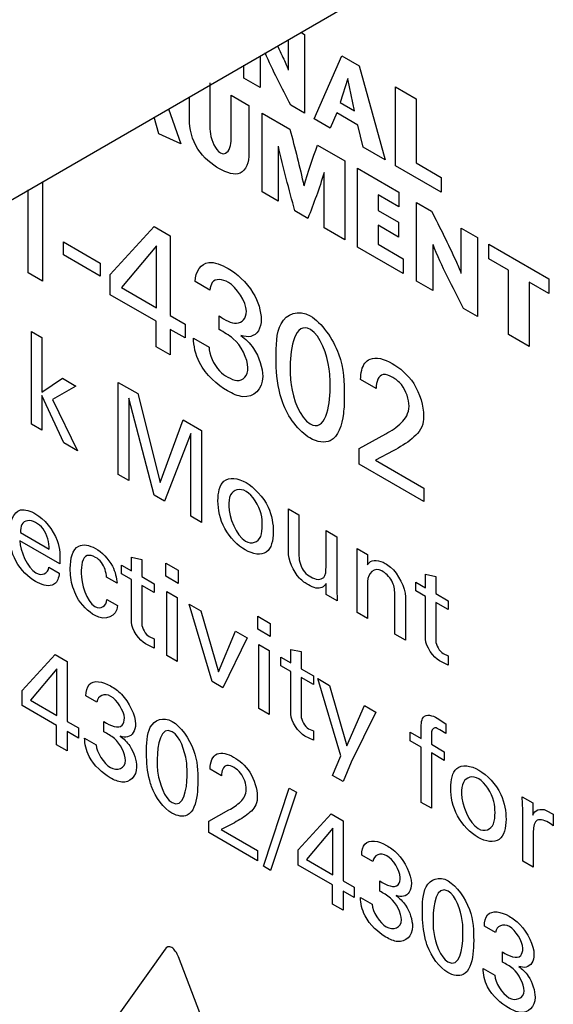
# Model space of a CAD drawing. Header units: inches. Extents: x 0 to 34, y 0 to 22.
# Tile 43 of 56: x 24.56 to 24.774, y 19.121 to 19.516. Entities that reach past the tile are written whole.
import ezdxf

# ---------------------------------------------------------------- set-up
doc = ezdxf.new("R2010")
doc.units = ezdxf.units.IN
doc.header["$LTSCALE"] = 1.87
doc.header["$MEASUREMENT"] = 0
doc.layers.get('0').update_dxf_attribs({"linetype": 'CONTINUOUS'})

msp = doc.modelspace()

# ---------------------------------------------------------------- linework, layer by layer
at = {"color": 7, "linetype": 'CONTINUOUS'}
msp.add_line((24.48769, 19.40398), (24.73094, 19.54443), dxfattribs=at)
at = {"color": 40, "linetype": 'CONTINUOUS'}
for p, q in [((24.67239, 19.51062), (24.67387, 19.50976)), ((24.67387, 19.50976), (24.67387, 19.47817)), ((24.66737, 19.49541), (24.66737, 19.50772)), ((24.656, 19.50116), (24.656, 19.48848)), ((24.67766, 19.47598), (24.6888, 19.50114)), ((24.6888, 19.50114), (24.69572, 19.49715)), ((24.64952, 19.49223), (24.64952, 19.49741)), ((24.69572, 19.49715), (24.70611, 19.45955)), ((24.63591, 19.49031), (24.63591, 19.47378)), ((24.656, 19.48848), (24.64952, 19.49223)), ((24.69114, 19.49203), (24.68814, 19.48247)), ((24.69388, 19.47916), (24.69123, 19.49198)), ((24.71029, 19.45714), (24.71029, 19.48873)), ((24.71029, 19.48873), (24.71854, 19.48397)), ((24.62766, 19.47575), (24.62766, 19.48479)), ((24.64443, 19.469), (24.64443, 19.48538)), ((24.64443, 19.48538), (24.65155, 19.48128)), ((24.65155, 19.48128), (24.65155, 19.46218)), ((24.67387, 19.47817), (24.66835, 19.48135)), ((24.68814, 19.48247), (24.69388, 19.47916)), ((24.71854, 19.48397), (24.71854, 19.45829)), ((24.6193, 19.47997), (24.6243, 19.46591)), ((24.65679, 19.44666), (24.65679, 19.47825)), ((24.65679, 19.47825), (24.66796, 19.4718)), ((24.68673, 19.47828), (24.68411, 19.47225)), ((24.69521, 19.47338), (24.68673, 19.47828)), ((24.61547, 19.46997), (24.61354, 19.47664)), ((24.68411, 19.47225), (24.67766, 19.47598)), ((24.69736, 19.46461), (24.69521, 19.47338)), ((24.6243, 19.46591), (24.61547, 19.46997)), ((24.66327, 19.46503), (24.66327, 19.44291)), ((24.67903, 19.46541), (24.68997, 19.45909)), ((24.70611, 19.45955), (24.69736, 19.46461)), ((24.68997, 19.45909), (24.68997, 19.4275)), ((24.72855, 19.44659), (24.71029, 19.45714)), ((24.71854, 19.45829), (24.72855, 19.45251)), ((24.68172, 19.43226), (24.68172, 19.45437)), ((24.69505, 19.42456), (24.69505, 19.45616)), ((24.69505, 19.45616), (24.71166, 19.44657)), ((24.56883, 19.45083), (24.56883, 19.41097)), ((24.72855, 19.45251), (24.72855, 19.44659)), ((24.56306, 19.4143), (24.56306, 19.44749)), ((24.66327, 19.44291), (24.65679, 19.44666)), ((24.7033, 19.44548), (24.7033, 19.43925)), ((24.71166, 19.44065), (24.7033, 19.44548)), ((24.71166, 19.44657), (24.71166, 19.44065)), ((24.71874, 19.41088), (24.71874, 19.44248)), ((24.71874, 19.44248), (24.72472, 19.43903)), ((24.67515, 19.43605), (24.66995, 19.43905)), ((24.7033, 19.43925), (24.71147, 19.43453)), ((24.71147, 19.43453), (24.71147, 19.42862)), ((24.59596, 19.4136), (24.61363, 19.43277)), ((24.61363, 19.43277), (24.61999, 19.4291)), ((24.68997, 19.4275), (24.68172, 19.43226)), ((24.7033, 19.43334), (24.7033, 19.42571)), ((24.71147, 19.42862), (24.7033, 19.43334)), ((24.7366, 19.41407), (24.7366, 19.43217)), ((24.7366, 19.43217), (24.74309, 19.42842)), ((24.57717, 19.42146), (24.57717, 19.42663)), ((24.57717, 19.42663), (24.59195, 19.41809)), ((24.61999, 19.4291), (24.61999, 19.39714)), ((24.7033, 19.42571), (24.71334, 19.41992)), ((24.72523, 19.42565), (24.72523, 19.40714)), ((24.74309, 19.42842), (24.74309, 19.39682)), ((24.74771, 19.41984), (24.74771, 19.42576)), ((24.74771, 19.42576), (24.77175, 19.41187)), ((24.61452, 19.42512), (24.60044, 19.40843)), ((24.61452, 19.4003), (24.61452, 19.42512)), ((24.71334, 19.414), (24.69505, 19.42456)), ((24.59195, 19.41292), (24.57717, 19.42146)), ((24.59195, 19.41809), (24.59195, 19.41292)), ((24.71334, 19.41992), (24.71334, 19.414)), ((24.7556, 19.41528), (24.74771, 19.41984)), ((24.56883, 19.41097), (24.56306, 19.4143)), ((24.7556, 19.3896), (24.7556, 19.41528)), ((24.59596, 19.4055), (24.59596, 19.4136)), ((24.63591, 19.40733), (24.62996, 19.41076)), ((24.72523, 19.40714), (24.71874, 19.41088)), ((24.76385, 19.41052), (24.76385, 19.38484)), ((24.77175, 19.40596), (24.76385, 19.41052)), ((24.77175, 19.41187), (24.77175, 19.40596)), ((24.60044, 19.40843), (24.61452, 19.4003)), ((24.61434, 19.39489), (24.59596, 19.4055)), ((24.74309, 19.39682), (24.73758, 19.40001)), ((24.61434, 19.38469), (24.61434, 19.39489)), ((24.61999, 19.39714), (24.62594, 19.3937)), ((24.63962, 19.39152), (24.63962, 19.39702)), ((24.56438, 19.35364), (24.56438, 19.39075)), ((24.56438, 19.39075), (24.56849, 19.38838)), ((24.61999, 19.39163), (24.61999, 19.38143)), ((24.62594, 19.3882), (24.61999, 19.39163)), ((24.62594, 19.3937), (24.62594, 19.3882)), ((24.56849, 19.38838), (24.56849, 19.36643)), ((24.62931, 19.38815), (24.63556, 19.38455)), ((24.76385, 19.38484), (24.7556, 19.3896)), ((24.61999, 19.38143), (24.61434, 19.38469)), ((24.56849, 19.36643), (24.5768, 19.3721)), ((24.5768, 19.3721), (24.58224, 19.36896)), ((24.59916, 19.33357), (24.59916, 19.37042)), ((24.59916, 19.37042), (24.60698, 19.3659)), ((24.7025, 19.368), (24.69631, 19.37157)), ((24.58224, 19.36896), (24.57287, 19.36349)), ((24.56849, 19.36511), (24.56849, 19.35127)), ((24.57738, 19.34614), (24.56849, 19.36511)), ((24.57287, 19.36349), (24.58282, 19.343)), ((24.60345, 19.36407), (24.60345, 19.33109)), ((24.61352, 19.32527), (24.60345, 19.36407)), ((24.60698, 19.3659), (24.616, 19.33033)), ((24.616, 19.33033), (24.62524, 19.35536)), ((24.62524, 19.35536), (24.63253, 19.35115)), ((24.56849, 19.35127), (24.56438, 19.35364)), ((24.63253, 19.35115), (24.63253, 19.31429)), ((24.6282, 19.34997), (24.61772, 19.32285)), ((24.6282, 19.3168), (24.6282, 19.34997)), ((24.69573, 19.34389), (24.70639, 19.34984)), ((24.58282, 19.343), (24.57738, 19.34614)), ((24.69573, 19.3377), (24.69573, 19.34389)), ((24.70939, 19.34301), (24.70226, 19.3393)), ((24.70226, 19.3393), (24.72164, 19.32811)), ((24.72164, 19.32274), (24.69573, 19.3377)), ((24.60345, 19.33109), (24.59916, 19.33357)), ((24.72164, 19.32811), (24.72164, 19.32274)), ((24.61772, 19.32285), (24.61352, 19.32527)), ((24.66733, 19.30262), (24.66733, 19.31983)), ((24.66733, 19.31983), (24.67158, 19.31738)), ((24.63253, 19.31429), (24.6282, 19.3168)), ((24.67158, 19.31738), (24.67158, 19.30089)), ((24.55996, 19.31027), (24.5715, 19.30361)), ((24.68245, 19.2966), (24.68245, 19.3111)), ((24.68245, 19.3111), (24.68674, 19.30862)), ((24.68674, 19.30862), (24.68674, 19.28779)), ((24.57574, 19.29779), (24.55979, 19.30701)), ((24.69491, 19.30094), (24.69486, 19.30393)), ((24.69486, 19.30393), (24.69902, 19.30153)), ((24.60446, 19.295), (24.60446, 19.30036)), ((24.60446, 19.30036), (24.60857, 19.29951)), ((24.60857, 19.29951), (24.60857, 19.29262)), ((24.69491, 19.27828), (24.69491, 19.30094)), ((24.69902, 19.30153), (24.69906, 19.29737)), ((24.57137, 19.29639), (24.57552, 19.29399)), ((24.60052, 19.29375), (24.60052, 19.29727)), ((24.60052, 19.29727), (24.60446, 19.295)), ((24.61824, 19.29281), (24.61824, 19.29806)), ((24.61824, 19.29806), (24.62324, 19.29518)), ((24.59868, 19.29001), (24.59448, 19.29244)), ((24.60446, 19.29147), (24.60052, 19.29375)), ((24.60857, 19.29262), (24.61352, 19.28976)), ((24.62324, 19.28992), (24.61824, 19.29281)), ((24.62324, 19.29518), (24.62324, 19.28992)), ((24.7223, 19.28819), (24.7223, 19.29355)), ((24.7223, 19.29355), (24.72641, 19.29271)), ((24.72641, 19.29271), (24.72641, 19.28581)), ((24.60446, 19.27437), (24.60446, 19.29147)), ((24.60857, 19.2891), (24.60857, 19.27374)), ((24.61352, 19.28624), (24.60857, 19.2891)), ((24.61352, 19.28976), (24.61352, 19.28624)), ((24.68254, 19.28542), (24.68245, 19.28986)), ((24.68674, 19.28779), (24.68687, 19.28292)), ((24.69906, 19.29063), (24.69906, 19.27588)), ((24.71837, 19.28694), (24.71837, 19.29046)), ((24.71837, 19.29046), (24.7223, 19.28819)), ((24.61868, 19.26106), (24.61868, 19.28668)), ((24.61868, 19.28668), (24.62284, 19.28428)), ((24.62284, 19.28428), (24.62284, 19.25866)), ((24.68687, 19.28292), (24.68254, 19.28542)), ((24.70998, 19.26958), (24.70998, 19.28586)), ((24.71423, 19.28453), (24.71423, 19.26713)), ((24.7223, 19.28467), (24.71837, 19.28694)), ((24.7223, 19.26757), (24.7223, 19.28467)), ((24.72641, 19.28581), (24.73136, 19.28296)), ((24.59466, 19.28346), (24.59885, 19.28103)), ((24.63685, 19.25057), (24.62757, 19.28155)), ((24.62757, 19.28155), (24.63221, 19.27887)), ((24.72641, 19.28229), (24.72641, 19.26693)), ((24.73136, 19.27943), (24.72641, 19.28229)), ((24.73136, 19.28296), (24.73136, 19.27943)), ((24.63221, 19.27887), (24.63928, 19.25447)), ((24.65509, 19.27153), (24.65509, 19.27679)), ((24.65509, 19.27679), (24.66009, 19.2739)), ((24.69906, 19.27588), (24.69491, 19.27828)), ((24.66009, 19.2739), (24.66009, 19.26864)), ((24.61153, 19.26861), (24.61352, 19.26771)), ((24.63928, 19.25447), (24.64618, 19.27081)), ((24.65077, 19.26815), (24.64105, 19.24814)), ((24.64618, 19.27081), (24.65077, 19.26815)), ((24.66009, 19.26864), (24.65509, 19.27153)), ((24.71423, 19.26713), (24.70998, 19.26958)), ((24.61352, 19.26399), (24.61007, 19.26567)), ((24.61352, 19.26771), (24.61352, 19.26399)), ((24.65554, 19.23978), (24.65554, 19.2654)), ((24.65554, 19.2654), (24.65969, 19.263)), ((24.56069, 19.24704), (24.57395, 19.26143)), ((24.57395, 19.26143), (24.57872, 19.25867)), ((24.62284, 19.25866), (24.61868, 19.26106)), ((24.65969, 19.263), (24.65969, 19.23738)), ((24.66437, 19.25688), (24.66437, 19.2604)), ((24.66437, 19.2604), (24.66831, 19.25813)), ((24.66831, 19.25813), (24.66831, 19.26349)), ((24.66831, 19.26349), (24.67242, 19.26265)), ((24.67242, 19.26265), (24.67242, 19.25576)), ((24.72937, 19.2618), (24.73136, 19.26091)), ((24.73136, 19.26091), (24.73136, 19.25718)), ((24.57872, 19.25867), (24.57872, 19.23468)), ((24.66831, 19.25461), (24.66437, 19.25688)), ((24.73136, 19.25718), (24.72792, 19.25886)), ((24.57462, 19.25569), (24.56405, 19.24316)), ((24.57462, 19.23706), (24.57462, 19.25569)), ((24.66831, 19.23751), (24.66831, 19.25461)), ((24.67242, 19.25576), (24.67737, 19.2529)), ((24.67242, 19.25224), (24.67242, 19.23687)), ((24.67737, 19.24938), (24.67242, 19.25224)), ((24.67737, 19.2529), (24.67737, 19.24938)), ((24.64105, 19.24814), (24.63685, 19.25057)), ((24.68837, 19.22092), (24.67913, 19.25178)), ((24.67913, 19.25178), (24.68382, 19.24907)), ((24.68382, 19.24907), (24.69076, 19.22485)), ((24.56069, 19.24096), (24.56069, 19.24704)), ((24.59065, 19.24235), (24.58618, 19.24492)), ((24.57448, 19.233), (24.56069, 19.24096)), ((24.56405, 19.24316), (24.57462, 19.23706)), ((24.69076, 19.22485), (24.69783, 19.24098)), ((24.69783, 19.24098), (24.70234, 19.23838)), ((24.65969, 19.23738), (24.65554, 19.23978)), ((24.70234, 19.23838), (24.69248, 19.21829)), ((24.57448, 19.22534), (24.57448, 19.233)), ((24.57872, 19.23468), (24.58319, 19.2321)), ((24.59343, 19.23048), (24.59343, 19.23461)), ((24.72703, 19.23596), (24.73044, 19.23364)), ((24.73044, 19.23364), (24.73044, 19.22981)), ((24.57872, 19.23055), (24.57872, 19.22289)), ((24.58319, 19.22797), (24.57872, 19.23055)), ((24.58319, 19.2321), (24.58319, 19.22797)), ((24.67737, 19.22712), (24.67392, 19.22881)), ((24.67538, 19.23174), (24.67737, 19.23085)), ((24.67737, 19.23085), (24.67737, 19.22712)), ((24.71616, 19.22693), (24.71616, 19.2304)), ((24.71616, 19.2304), (24.72053, 19.22787)), ((24.72053, 19.22787), (24.72053, 19.23078)), ((24.72465, 19.22953), (24.72465, 19.2255)), ((24.73044, 19.22981), (24.72801, 19.23132)), ((24.57872, 19.22289), (24.57448, 19.22534)), ((24.5857, 19.22795), (24.59038, 19.22525)), ((24.72053, 19.2244), (24.71616, 19.22693)), ((24.72465, 19.2255), (24.72982, 19.22251)), ((24.68501, 19.21306), (24.68837, 19.22092)), ((24.72053, 19.20225), (24.72053, 19.2244)), ((24.72465, 19.22203), (24.72465, 19.19988)), ((24.72982, 19.21904), (24.72465, 19.22203)), ((24.72982, 19.22251), (24.72982, 19.21904)), ((24.69248, 19.21829), (24.6893, 19.21059)), ((24.64058, 19.21285), (24.63594, 19.21553)), ((24.6893, 19.21059), (24.68501, 19.21306)), ((24.65732, 19.17669), (24.66767, 19.20793)), ((24.67054, 19.20627), (24.66024, 19.17501)), ((24.66767, 19.20793), (24.67054, 19.20627)), ((24.72465, 19.19988), (24.72053, 19.20225)), ((24.76105, 19.20448), (24.76525, 19.20205)), ((24.76127, 19.19915), (24.76105, 19.20448)), ((24.76525, 19.20205), (24.76534, 19.19705)), ((24.6355, 19.19476), (24.6435, 19.19922)), ((24.67124, 19.18321), (24.68451, 19.1976)), ((24.68451, 19.1976), (24.68928, 19.19484)), ((24.76127, 19.17873), (24.76127, 19.19915)), ((24.77065, 19.19904), (24.77352, 19.19749)), ((24.77352, 19.19749), (24.77352, 19.19279)), ((24.6355, 19.19011), (24.6355, 19.19476)), ((24.64575, 19.19409), (24.6404, 19.19131)), ((24.68928, 19.19484), (24.68928, 19.17085)), ((24.77272, 19.19345), (24.77153, 19.19419)), ((24.77352, 19.19279), (24.77272, 19.19345)), ((24.65495, 19.17888), (24.6355, 19.19011)), ((24.6404, 19.19131), (24.65495, 19.18292)), ((24.68517, 19.19186), (24.6746, 19.17932)), ((24.68517, 19.17322), (24.68517, 19.19186)), ((24.76547, 19.18993), (24.76547, 19.1763)), ((24.65495, 19.18292), (24.65495, 19.17888)), ((24.67124, 19.17713), (24.67124, 19.18321)), ((24.6746, 19.17932), (24.68517, 19.17322)), ((24.7012, 19.17851), (24.69674, 19.18109)), ((24.76547, 19.1763), (24.76127, 19.17873)), ((24.66024, 19.17501), (24.65732, 19.17669)), ((24.68504, 19.16917), (24.67124, 19.17713)), ((24.68928, 19.17085), (24.69374, 19.16827)), ((24.70399, 19.16664), (24.70399, 19.17078)), ((24.68504, 19.16151), (24.68504, 19.16917)), ((24.68928, 19.16672), (24.68928, 19.15906)), ((24.69374, 19.16414), (24.68928, 19.16672)), ((24.69374, 19.16827), (24.69374, 19.16414)), ((24.68928, 19.15906), (24.68504, 19.16151)), ((24.69625, 19.16412), (24.70094, 19.16141)), ((24.75034, 19.15014), (24.74588, 19.15272)), ((24.61792, 19.14351), (24.57132, 19.0779)), ((24.75312, 19.13828), (24.75312, 19.14241)), ((24.64784, 19.07622), (24.62326, 19.14041)), ((24.74539, 19.13575), (24.75007, 19.13304))]:
    msp.add_line(p, q, dxfattribs=at)
for points, knots in [([(24.66301, 19.5052), (24.66375, 19.50365), (24.66526, 19.50042), (24.66668, 19.49715), (24.6673, 19.49545)], [0, 0, 0, 0, 0.481804, 1, 1, 1, 1]), ([(24.63974, 19.45595), (24.63674, 19.45769), (24.62983, 19.46292), (24.62766, 19.47218), (24.62766, 19.47575)], [0, 0, 0, 0, 0.49315, 1, 1, 1, 1]), ([(24.63591, 19.47378), (24.63591, 19.47251), (24.63568, 19.46919), (24.63811, 19.46349), (24.64013, 19.46232)], [0, 0, 0, 0, 0.352575, 1, 1, 1, 1]), ([(24.64013, 19.46232), (24.64214, 19.46116), (24.64447, 19.46419), (24.64443, 19.46767), (24.64443, 19.469)], [0, 0, 0, 0, 0.636642, 1, 1, 1, 1]), ([(24.65155, 19.46218), (24.65155, 19.45856), (24.64928, 19.4521), (24.64263, 19.45429), (24.63974, 19.45595)], [0, 0, 0, 0, 0.521272, 1, 1, 1, 1]), ([(24.72472, 19.43903), (24.72802, 19.43244), (24.73223, 19.42422), (24.73591, 19.41581), (24.73652, 19.41411)], [0, 0, 0, 0, 0.799121, 1, 1, 1, 1]), ([(24.62996, 19.41076), (24.63009, 19.41486), (24.63393, 19.4203), (24.64052, 19.41752), (24.64316, 19.416)], [0, 0, 0, 0, 0.578779, 1, 1, 1, 1]), ([(24.64316, 19.416), (24.64667, 19.41397), (24.65359, 19.40807), (24.65647, 19.3988), (24.65647, 19.3956)], [0, 0, 0, 0, 0.559135, 1, 1, 1, 1]), ([(24.64333, 19.41046), (24.64091, 19.41185), (24.63687, 19.41216), (24.63602, 19.40852), (24.63591, 19.40733)], [0, 0, 0, 0, 0.68853, 1, 1, 1, 1]), ([(24.63962, 19.39702), (24.64196, 19.39544), (24.6471, 19.39239), (24.65052, 19.39609), (24.65052, 19.39889)], [0, 0, 0, 0, 0.491217, 1, 1, 1, 1]), ([(24.66243, 19.37991), (24.66243, 19.38501), (24.66235, 19.39606), (24.67127, 19.39984), (24.6761, 19.39705)], [0, 0, 0, 0, 0.477837, 1, 1, 1, 1]), ([(24.65647, 19.3956), (24.65647, 19.39213), (24.65397, 19.38808), (24.64972, 19.38877), (24.64834, 19.38921)], [0, 0, 0, 0, 0.679524, 1, 1, 1, 1]), ([(24.6761, 19.39705), (24.68064, 19.39442), (24.68972, 19.38141), (24.68976, 19.37039), (24.68976, 19.36522)], [0, 0, 0, 0, 0.504063, 1, 1, 1, 1]), ([(24.68405, 19.36791), (24.68405, 19.37049), (24.68427, 19.3772), (24.68028, 19.38919), (24.67615, 19.39157)], [0, 0, 0, 0, 0.35171, 1, 1, 1, 1]), ([(24.64834, 19.38921), (24.65012, 19.38788), (24.65488, 19.38338), (24.65705, 19.37612), (24.65705, 19.37275)], [0, 0, 0, 0, 0.381747, 1, 1, 1, 1]), ([(24.63556, 19.38455), (24.63552, 19.3817), (24.63825, 19.37557), (24.64193, 19.37318), (24.64304, 19.37254)], [0, 0, 0, 0, 0.691468, 1, 1, 1, 1]), ([(24.66508, 19.36226), (24.66471, 19.36334), (24.66283, 19.36949), (24.66243, 19.37538), (24.66243, 19.37991)], [0, 0, 0, 0, 0.175044, 1, 1, 1, 1]), ([(24.69631, 19.37157), (24.69638, 19.37413), (24.69704, 19.37776), (24.69928, 19.37939), (24.70008, 19.37973)], [0, 0, 0, 0, 0.68045, 1, 1, 1, 1]), ([(24.64304, 19.37254), (24.64428, 19.37183), (24.64828, 19.36994), (24.65116, 19.37315), (24.65116, 19.37622)], [0, 0, 0, 0, 0.318892, 1, 1, 1, 1]), ([(24.66809, 19.37698), (24.66809, 19.37454), (24.66794, 19.36789), (24.67191, 19.35614), (24.67604, 19.35376)], [0, 0, 0, 0, 0.339309, 1, 1, 1, 1]), ([(24.70892, 19.37803), (24.71193, 19.37628), (24.71889, 19.37052), (24.72152, 19.36087), (24.72152, 19.35701)], [0, 0, 0, 0, 0.474176, 1, 1, 1, 1]), ([(24.65705, 19.37275), (24.65705, 19.36755), (24.65168, 19.36281), (24.64502, 19.36582), (24.64292, 19.36704)], [0, 0, 0, 0, 0.681964, 1, 1, 1, 1]), ([(24.70915, 19.37239), (24.70785, 19.37314), (24.70397, 19.37472), (24.7025, 19.37063), (24.7025, 19.368)], [0, 0, 0, 0, 0.362698, 1, 1, 1, 1]), ([(24.71569, 19.36093), (24.71569, 19.36348), (24.71395, 19.36906), (24.71034, 19.3717), (24.70915, 19.37239)], [0, 0, 0, 0, 0.650828, 1, 1, 1, 1]), ([(24.68976, 19.36522), (24.68976, 19.36272), (24.68955, 19.35538), (24.68731, 19.34868), (24.68411, 19.34706)], [0, 0, 0, 0, 0.33023, 1, 1, 1, 1]), ([(24.72152, 19.35701), (24.72152, 19.35628), (24.72144, 19.35192), (24.71887, 19.34963), (24.71693, 19.3479)], [0, 0, 0, 0, 0.167651, 1, 1, 1, 1]), ([(24.63914, 19.32298), (24.63914, 19.3262), (24.64046, 19.33306), (24.64717, 19.33213), (24.65042, 19.33026)], [0, 0, 0, 0, 0.462483, 1, 1, 1, 1]), ([(24.65042, 19.32674), (24.64788, 19.3282), (24.64376, 19.327), (24.64347, 19.32246), (24.64347, 19.32079)], [0, 0, 0, 0, 0.636764, 1, 1, 1, 1]), ([(24.65042, 19.33026), (24.65364, 19.3284), (24.66014, 19.32155), (24.66129, 19.31357), (24.66129, 19.31055)], [0, 0, 0, 0, 0.552192, 1, 1, 1, 1]), ([(24.65687, 19.31326), (24.65687, 19.31468), (24.65675, 19.31914), (24.65297, 19.32526), (24.65042, 19.32674)], [0, 0, 0, 0, 0.324037, 1, 1, 1, 1]), ([(24.65006, 19.30331), (24.64711, 19.30501), (24.64067, 19.31133), (24.63914, 19.31965), (24.63914, 19.32298)], [0, 0, 0, 0, 0.505958, 1, 1, 1, 1]), ([(24.56602, 19.31433), (24.56387, 19.31557), (24.56036, 19.31506), (24.55998, 19.31148), (24.55996, 19.31027)], [0, 0, 0, 0, 0.671918, 1, 1, 1, 1]), ([(24.56611, 19.3177), (24.56939, 19.3158), (24.57602, 19.30794), (24.57581, 19.3007), (24.57574, 19.29779)], [0, 0, 0, 0, 0.563264, 1, 1, 1, 1]), ([(24.5715, 19.30361), (24.57155, 19.30602), (24.57045, 19.31115), (24.56706, 19.31373), (24.56602, 19.31433)], [0, 0, 0, 0, 0.669923, 1, 1, 1, 1]), ([(24.65015, 19.30683), (24.65272, 19.30534), (24.65668, 19.30708), (24.65687, 19.31162), (24.65687, 19.31326)], [0, 0, 0, 0, 0.644735, 1, 1, 1, 1]), ([(24.56598, 19.29072), (24.56319, 19.29233), (24.55682, 19.29835), (24.55568, 19.30644), (24.55568, 19.30979)], [0, 0, 0, 0, 0.489799, 1, 1, 1, 1]), ([(24.66129, 19.31055), (24.66129, 19.30715), (24.65968, 19.30051), (24.65311, 19.30155), (24.65006, 19.30331)], [0, 0, 0, 0, 0.491182, 1, 1, 1, 1]), ([(24.57993, 19.29588), (24.57993, 19.29975), (24.5815, 19.30637), (24.58763, 19.30528), (24.59001, 19.3039)], [0, 0, 0, 0, 0.58384, 1, 1, 1, 1]), ([(24.59006, 19.30035), (24.58889, 19.30102), (24.58491, 19.30197), (24.58431, 19.29698), (24.58431, 19.29402)], [0, 0, 0, 0, 0.312489, 1, 1, 1, 1]), ([(24.59448, 19.29244), (24.59435, 19.29426), (24.59337, 19.29794), (24.59087, 19.29988), (24.59006, 19.30035)], [0, 0, 0, 0, 0.650139, 1, 1, 1, 1]), ([(24.67538, 19.2893), (24.67418, 19.29), (24.67008, 19.29269), (24.66733, 19.29944), (24.66733, 19.30262)], [0, 0, 0, 0, 0.304085, 1, 1, 1, 1]), ([(24.67158, 19.30089), (24.67158, 19.29898), (24.67274, 19.29477), (24.67545, 19.29299), (24.67631, 19.29249)], [0, 0, 0, 0, 0.658511, 1, 1, 1, 1]), ([(24.69906, 19.29737), (24.69925, 19.29767), (24.70061, 19.2997), (24.70379, 19.29929), (24.70618, 19.29791)], [0, 0, 0, 0, 0.142171, 1, 1, 1, 1]), ([(24.58259, 19.28455), (24.58129, 19.28704), (24.58009, 19.29116), (24.57993, 19.29471), (24.57993, 19.29588)], [0, 0, 0, 0, 0.660871, 1, 1, 1, 1]), ([(24.70618, 19.29791), (24.70688, 19.2975), (24.71073, 19.29498), (24.71423, 19.28817), (24.71423, 19.28453)], [0, 0, 0, 0, 0.182491, 1, 1, 1, 1]), ([(24.57362, 19.28973), (24.57333, 19.28951), (24.57131, 19.28845), (24.5683, 19.28938), (24.56598, 19.29072)], [0, 0, 0, 0, 0.161989, 1, 1, 1, 1]), ([(24.68245, 19.28986), (24.68162, 19.28848), (24.67927, 19.28731), (24.67639, 19.28872), (24.67538, 19.2893)], [0, 0, 0, 0, 0.641821, 1, 1, 1, 1]), ([(24.58618, 19.24492), (24.58624, 19.2467), (24.58739, 19.25174), (24.59295, 19.25067), (24.59609, 19.24886)], [0, 0, 0, 0, 0.333057, 1, 1, 1, 1]), ([(24.59609, 19.24886), (24.59756, 19.248), (24.60223, 19.24486), (24.60608, 19.23717), (24.60608, 19.23354)], [0, 0, 0, 0, 0.319801, 1, 1, 1, 1]), ([(24.61053, 19.22178), (24.61053, 19.22561), (24.61047, 19.2339), (24.61716, 19.23674), (24.62079, 19.23464)], [0, 0, 0, 0, 0.477822, 1, 1, 1, 1]), ([(24.59343, 19.23461), (24.59599, 19.23288), (24.60065, 19.23096), (24.60161, 19.23483), (24.60161, 19.23602)], [0, 0, 0, 0, 0.714578, 1, 1, 1, 1]), ([(24.60608, 19.23354), (24.60608, 19.23094), (24.60421, 19.2279), (24.60102, 19.22841), (24.59998, 19.22874)], [0, 0, 0, 0, 0.679518, 1, 1, 1, 1]), ([(24.62079, 19.23464), (24.6242, 19.23267), (24.63102, 19.2229), (24.63104, 19.21463), (24.63104, 19.21075)], [0, 0, 0, 0, 0.504035, 1, 1, 1, 1]), ([(24.59998, 19.22874), (24.60132, 19.22775), (24.60489, 19.22437), (24.60652, 19.21892), (24.60652, 19.21639)], [0, 0, 0, 0, 0.381779, 1, 1, 1, 1]), ([(24.62676, 19.21277), (24.62676, 19.21471), (24.62692, 19.21975), (24.62393, 19.22874), (24.62083, 19.23053)], [0, 0, 0, 0, 0.351683, 1, 1, 1, 1]), ([(24.72801, 19.23132), (24.72735, 19.2317), (24.72542, 19.23285), (24.72465, 19.23079), (24.72465, 19.22953)], [0, 0, 0, 0, 0.37556, 1, 1, 1, 1]), ([(24.61252, 19.20853), (24.61224, 19.20934), (24.61083, 19.21396), (24.61053, 19.21838), (24.61053, 19.22178)], [0, 0, 0, 0, 0.175109, 1, 1, 1, 1]), ([(24.61478, 19.21958), (24.61478, 19.21775), (24.61466, 19.21276), (24.61765, 19.20394), (24.62074, 19.20215)], [0, 0, 0, 0, 0.339309, 1, 1, 1, 1]), ([(24.64558, 19.21614), (24.6446, 19.21671), (24.64169, 19.2179), (24.64058, 19.21483), (24.64058, 19.21285)], [0, 0, 0, 0, 0.362874, 1, 1, 1, 1]), ([(24.6454, 19.22038), (24.64766, 19.21908), (24.65289, 19.21474), (24.65486, 19.20751), (24.65486, 19.20461)], [0, 0, 0, 0, 0.474178, 1, 1, 1, 1]), ([(24.73242, 19.20789), (24.73242, 19.21111), (24.73373, 19.21797), (24.74045, 19.21704), (24.74369, 19.21517)], [0, 0, 0, 0, 0.462435, 1, 1, 1, 1]), ([(24.60652, 19.21639), (24.60652, 19.21249), (24.60249, 19.20893), (24.59749, 19.21119), (24.59591, 19.2121)], [0, 0, 0, 0, 0.68196, 1, 1, 1, 1]), ([(24.65048, 19.20754), (24.65048, 19.20946), (24.64918, 19.21365), (24.64647, 19.21563), (24.64558, 19.21614)], [0, 0, 0, 0, 0.650855, 1, 1, 1, 1]), ([(24.74369, 19.21164), (24.74116, 19.21311), (24.73703, 19.2119), (24.73675, 19.20736), (24.73675, 19.2057)], [0, 0, 0, 0, 0.636719, 1, 1, 1, 1]), ([(24.74369, 19.21517), (24.74692, 19.2133), (24.75341, 19.20646), (24.75457, 19.19848), (24.75457, 19.19546)], [0, 0, 0, 0, 0.552162, 1, 1, 1, 1]), ([(24.63104, 19.21075), (24.63104, 19.20888), (24.63088, 19.20336), (24.62921, 19.19834), (24.6268, 19.19712)], [0, 0, 0, 0, 0.330189, 1, 1, 1, 1]), ([(24.75015, 19.19817), (24.75015, 19.19958), (24.75003, 19.20404), (24.74625, 19.21017), (24.74369, 19.21164)], [0, 0, 0, 0, 0.324156, 1, 1, 1, 1]), ([(24.74334, 19.18821), (24.74038, 19.18992), (24.73395, 19.19624), (24.73242, 19.20456), (24.73242, 19.20789)], [0, 0, 0, 0, 0.505913, 1, 1, 1, 1]), ([(24.65486, 19.20461), (24.65486, 19.20406), (24.6548, 19.20079), (24.65287, 19.19906), (24.65141, 19.19777)], [0, 0, 0, 0, 0.167734, 1, 1, 1, 1]), ([(24.74343, 19.19174), (24.746, 19.19025), (24.74996, 19.19199), (24.75015, 19.19653), (24.75015, 19.19817)], [0, 0, 0, 0, 0.644662, 1, 1, 1, 1]), ([(24.75457, 19.19546), (24.75457, 19.19206), (24.75295, 19.18542), (24.74639, 19.18645), (24.74334, 19.18821)], [0, 0, 0, 0, 0.49117, 1, 1, 1, 1]), ([(24.77153, 19.19419), (24.76978, 19.1952), (24.76582, 19.19613), (24.76547, 19.19183), (24.76547, 19.18993)], [0, 0, 0, 0, 0.51511, 1, 1, 1, 1]), ([(24.69674, 19.18109), (24.69679, 19.18287), (24.69795, 19.18791), (24.7035, 19.18683), (24.70664, 19.18502)], [0, 0, 0, 0, 0.333047, 1, 1, 1, 1]), ([(24.70664, 19.18502), (24.70812, 19.18417), (24.71278, 19.18102), (24.71663, 19.17334), (24.71663, 19.16971)], [0, 0, 0, 0, 0.319812, 1, 1, 1, 1]), ([(24.70399, 19.17078), (24.70655, 19.16905), (24.71121, 19.16713), (24.71217, 19.171), (24.71217, 19.17218)], [0, 0, 0, 0, 0.714578, 1, 1, 1, 1]), ([(24.71663, 19.16971), (24.71663, 19.1671), (24.71476, 19.16407), (24.71157, 19.16458), (24.71053, 19.16491)], [0, 0, 0, 0, 0.679525, 1, 1, 1, 1]), ([(24.72109, 19.15795), (24.72109, 19.16178), (24.72102, 19.17007), (24.72772, 19.1729), (24.73134, 19.17081)], [0, 0, 0, 0, 0.477779, 1, 1, 1, 1]), ([(24.73134, 19.17081), (24.73476, 19.16884), (24.74157, 19.15907), (24.7416, 19.1508), (24.7416, 19.14692)], [0, 0, 0, 0, 0.503992, 1, 1, 1, 1]), ([(24.73731, 19.14894), (24.73731, 19.15088), (24.73748, 19.15592), (24.73449, 19.16491), (24.73139, 19.1667)], [0, 0, 0, 0, 0.351689, 1, 1, 1, 1]), ([(24.71053, 19.16491), (24.71187, 19.16392), (24.71544, 19.16054), (24.71707, 19.15509), (24.71707, 19.15256)], [0, 0, 0, 0, 0.381766, 1, 1, 1, 1]), ([(24.72308, 19.1447), (24.7228, 19.14551), (24.72138, 19.15013), (24.72109, 19.15455), (24.72109, 19.15795)], [0, 0, 0, 0, 0.175116, 1, 1, 1, 1]), ([(24.74588, 19.15272), (24.74593, 19.1545), (24.74708, 19.15954), (24.75264, 19.15846), (24.75578, 19.15665)], [0, 0, 0, 0, 0.333011, 1, 1, 1, 1]), ([(24.72533, 19.15575), (24.72533, 19.15392), (24.72522, 19.14893), (24.7282, 19.14011), (24.7313, 19.13832)], [0, 0, 0, 0, 0.339309, 1, 1, 1, 1]), ([(24.75578, 19.15665), (24.75725, 19.1558), (24.76192, 19.15265), (24.76577, 19.14497), (24.76577, 19.14134)], [0, 0, 0, 0, 0.319811, 1, 1, 1, 1]), ([(24.71707, 19.15256), (24.71707, 19.14865), (24.71304, 19.1451), (24.70804, 19.14736), (24.70646, 19.14827)], [0, 0, 0, 0, 0.681898, 1, 1, 1, 1]), ([(24.7416, 19.14692), (24.7416, 19.14504), (24.74144, 19.13953), (24.73976, 19.1345), (24.73735, 19.13329)], [0, 0, 0, 0, 0.330185, 1, 1, 1, 1]), ([(24.62326, 19.14041), (24.62271, 19.14182), (24.6206, 19.14527), (24.61847, 19.14429), (24.61792, 19.14351)], [0, 0, 0, 0, 0.500416, 1, 1, 1, 1]), ([(24.75312, 19.14241), (24.75568, 19.14068), (24.76034, 19.13876), (24.7613, 19.14263), (24.7613, 19.14381)], [0, 0, 0, 0, 0.714602, 1, 1, 1, 1]), ([(24.76577, 19.14134), (24.76577, 19.13874), (24.7639, 19.1357), (24.7607, 19.13621), (24.75967, 19.13654)], [0, 0, 0, 0, 0.679533, 1, 1, 1, 1]), ([(24.75967, 19.13654), (24.76101, 19.13555), (24.76458, 19.13217), (24.76621, 19.12672), (24.76621, 19.12419)], [0, 0, 0, 0, 0.381766, 1, 1, 1, 1]), ([(24.76621, 19.12419), (24.76621, 19.12028), (24.76218, 19.11673), (24.75718, 19.11899), (24.7556, 19.1199)], [0, 0, 0, 0, 0.68196, 1, 1, 1, 1])]:
    msp.add_open_spline(points, degree=3, knots=knots, dxfattribs=at)
for points in [[(24.66835, 19.48135), (24.66483, 19.4883), (24.66109, 19.49525), (24.658, 19.50231)], [(24.66796, 19.4718), (24.66996, 19.46421), (24.67193, 19.45662), (24.67355, 19.44912)], [(24.67363, 19.44907), (24.67519, 19.45473), (24.67711, 19.46008), (24.67903, 19.46541)], [(24.66995, 19.43905), (24.6676, 19.44772), (24.6653, 19.45639), (24.66335, 19.46498)], [(24.68165, 19.45442), (24.67974, 19.44805), (24.67748, 19.44202), (24.67515, 19.43605)], [(24.73758, 19.40001), (24.73329, 19.40847), (24.72868, 19.41693), (24.72531, 19.4256)], [(24.65052, 19.39889), (24.65052, 19.4026), (24.64654, 19.4086), (24.64333, 19.41046)], [(24.67615, 19.39157), (24.66998, 19.39514), (24.66809, 19.38411), (24.66809, 19.37698)], [(24.64528, 19.38791), (24.64342, 19.3894), (24.64151, 19.39049), (24.63962, 19.39152)], [(24.63173, 19.37839), (24.63004, 19.38157), (24.6294, 19.38516), (24.62931, 19.38815)], [(24.65116, 19.37622), (24.65116, 19.37979), (24.6483, 19.38541), (24.64528, 19.38791)], [(24.64292, 19.36704), (24.63893, 19.36934), (24.63433, 19.3734), (24.63173, 19.37839)], [(24.70008, 19.37973), (24.70244, 19.38069), (24.70581, 19.37982), (24.70892, 19.37803)], [(24.67604, 19.35376), (24.68208, 19.35027), (24.68405, 19.36093), (24.68405, 19.36791)], [(24.67598, 19.34815), (24.6717, 19.35062), (24.66697, 19.35674), (24.66508, 19.36226)], [(24.71269, 19.35429), (24.71422, 19.35585), (24.71569, 19.35791), (24.71569, 19.36093)], [(24.70639, 19.34984), (24.70864, 19.35107), (24.71082, 19.35245), (24.71269, 19.35429)], [(24.68411, 19.34706), (24.68199, 19.34599), (24.67888, 19.34648), (24.67598, 19.34815)], [(24.71693, 19.3479), (24.71464, 19.34592), (24.71198, 19.3445), (24.70939, 19.34301)], [(24.55568, 19.30979), (24.55568, 19.31414), (24.55696, 19.31861), (24.56005, 19.31931)], [(24.56005, 19.31931), (24.56176, 19.31972), (24.56402, 19.31891), (24.56611, 19.3177)], [(24.64347, 19.32079), (24.64347, 19.31655), (24.64648, 19.30895), (24.65015, 19.30683)], [(24.55979, 19.30701), (24.55972, 19.30311), (24.56275, 19.29606), (24.56615, 19.29409)], [(24.59001, 19.3039), (24.59246, 19.30249), (24.59525, 19.29988), (24.59682, 19.2968)], [(24.56615, 19.29409), (24.56847, 19.29275), (24.57111, 19.29388), (24.57137, 19.29639)], [(24.59682, 19.2968), (24.59797, 19.2946), (24.59855, 19.29212), (24.59868, 19.29001)], [(24.68153, 19.29234), (24.68234, 19.29321), (24.68245, 19.29496), (24.68245, 19.2966)], [(24.70485, 19.29495), (24.70192, 19.29664), (24.69906, 19.29402), (24.69906, 19.29063)], [(24.57552, 19.29399), (24.57533, 19.29219), (24.57476, 19.29049), (24.57362, 19.28973)], [(24.58431, 19.29402), (24.58431, 19.29002), (24.58637, 19.28267), (24.58984, 19.28067)], [(24.67631, 19.29249), (24.67823, 19.29138), (24.68045, 19.29112), (24.68153, 19.29234)], [(24.70879, 19.29094), (24.70777, 19.29265), (24.70626, 19.29414), (24.70485, 19.29495)], [(24.70998, 19.28586), (24.70998, 19.28739), (24.70973, 19.28931), (24.70879, 19.29094)], [(24.58988, 19.27702), (24.58727, 19.27853), (24.58435, 19.28131), (24.58259, 19.28455)], [(24.58984, 19.28067), (24.59211, 19.27936), (24.59456, 19.28089), (24.59466, 19.28346)], [(24.59885, 19.28103), (24.59861, 19.27656), (24.59388, 19.27471), (24.58988, 19.27702)], [(24.61007, 19.26567), (24.60763, 19.26708), (24.60446, 19.27155), (24.60446, 19.27437)], [(24.60857, 19.27374), (24.60857, 19.27212), (24.61014, 19.26941), (24.61153, 19.26861)], [(24.72792, 19.25886), (24.72547, 19.26028), (24.7223, 19.26474), (24.7223, 19.26757)], [(24.72641, 19.26693), (24.72641, 19.26532), (24.72798, 19.26261), (24.72937, 19.2618)], [(24.59622, 19.24469), (24.59377, 19.24611), (24.59091, 19.24502), (24.59065, 19.24235)], [(24.60161, 19.23602), (24.60161, 19.2388), (24.59863, 19.2433), (24.59622, 19.24469)], [(24.67392, 19.22881), (24.67147, 19.23022), (24.66831, 19.23468), (24.66831, 19.23751)], [(24.67242, 19.23687), (24.67242, 19.23526), (24.67398, 19.23255), (24.67538, 19.23174)], [(24.72053, 19.23078), (24.72053, 19.23286), (24.72048, 19.2352), (24.72146, 19.23637)], [(24.72146, 19.23637), (24.72258, 19.23769), (24.72501, 19.23713), (24.72703, 19.23596)], [(24.62083, 19.23053), (24.6162, 19.23321), (24.61478, 19.22493), (24.61478, 19.21958)], [(24.59768, 19.22777), (24.59629, 19.22889), (24.59485, 19.22971), (24.59343, 19.23048)], [(24.58751, 19.22063), (24.58625, 19.22301), (24.58576, 19.22571), (24.5857, 19.22795)], [(24.59038, 19.22525), (24.59035, 19.22237), (24.5935, 19.21768), (24.596, 19.21624)], [(24.6021, 19.21899), (24.6021, 19.22168), (24.59995, 19.22589), (24.59768, 19.22777)], [(24.59591, 19.2121), (24.59292, 19.21383), (24.58947, 19.21688), (24.58751, 19.22063)], [(24.63594, 19.21553), (24.63601, 19.2183), (24.63693, 19.22088), (24.63877, 19.22166)], [(24.63877, 19.22166), (24.64054, 19.22238), (24.64307, 19.22173), (24.6454, 19.22038)], [(24.596, 19.21624), (24.59872, 19.21466), (24.6021, 19.21585), (24.6021, 19.21899)], [(24.62074, 19.20215), (24.62528, 19.19953), (24.62676, 19.20754), (24.62676, 19.21277)], [(24.6207, 19.19794), (24.61749, 19.1998), (24.61394, 19.20439), (24.61252, 19.20853)], [(24.64823, 19.20257), (24.64938, 19.20373), (24.65048, 19.20528), (24.65048, 19.20754)], [(24.73675, 19.2057), (24.73675, 19.20146), (24.73976, 19.19386), (24.74343, 19.19174)], [(24.6435, 19.19922), (24.64519, 19.20015), (24.64683, 19.20119), (24.64823, 19.20257)], [(24.6268, 19.19712), (24.62521, 19.19632), (24.62288, 19.19668), (24.6207, 19.19794)], [(24.65141, 19.19777), (24.64969, 19.19628), (24.6477, 19.19522), (24.64575, 19.19409)], [(24.76534, 19.19705), (24.76591, 19.19929), (24.76838, 19.19998), (24.77065, 19.19904)], [(24.70677, 19.18086), (24.70432, 19.18228), (24.70146, 19.18119), (24.7012, 19.17851)], [(24.71217, 19.17218), (24.71217, 19.17497), (24.70919, 19.17947), (24.70677, 19.18086)], [(24.73139, 19.1667), (24.72675, 19.16938), (24.72533, 19.1611), (24.72533, 19.15575)], [(24.70823, 19.16394), (24.70684, 19.16505), (24.70541, 19.16587), (24.70399, 19.16664)], [(24.69806, 19.15679), (24.6968, 19.15918), (24.69632, 19.16188), (24.69625, 19.16412)], [(24.71265, 19.15516), (24.71265, 19.15784), (24.71051, 19.16206), (24.70823, 19.16394)], [(24.70094, 19.16141), (24.7009, 19.15854), (24.70405, 19.15385), (24.70655, 19.1524)], [(24.70646, 19.14827), (24.70347, 19.15), (24.70002, 19.15305), (24.69806, 19.15679)], [(24.70655, 19.1524), (24.70928, 19.15083), (24.71265, 19.15201), (24.71265, 19.15516)], [(24.75591, 19.15249), (24.75345, 19.15391), (24.7506, 19.15282), (24.75034, 19.15014)], [(24.7613, 19.14381), (24.7613, 19.1466), (24.75832, 19.1511), (24.75591, 19.15249)], [(24.7313, 19.13832), (24.73583, 19.1357), (24.73731, 19.1437), (24.73731, 19.14894)], [(24.73125, 19.13411), (24.72804, 19.13596), (24.72449, 19.14056), (24.72308, 19.1447)], [(24.75737, 19.13557), (24.75598, 19.13669), (24.75454, 19.1375), (24.75312, 19.13828)], [(24.73735, 19.13329), (24.73577, 19.13249), (24.73343, 19.13285), (24.73125, 19.13411)], [(24.7472, 19.12842), (24.74593, 19.13081), (24.74545, 19.13351), (24.74539, 19.13575)], [(24.76179, 19.12679), (24.76179, 19.12947), (24.75964, 19.13369), (24.75737, 19.13557)], [(24.75007, 19.13304), (24.75004, 19.13017), (24.75318, 19.12548), (24.75569, 19.12403)], [(24.7556, 19.1199), (24.75261, 19.12163), (24.74916, 19.12468), (24.7472, 19.12842)], [(24.75569, 19.12403), (24.75841, 19.12246), (24.76179, 19.12364), (24.76179, 19.12679)]]:
    msp.add_open_spline(points, degree=3, dxfattribs=at)

doc.saveas('drawing.dxf')
